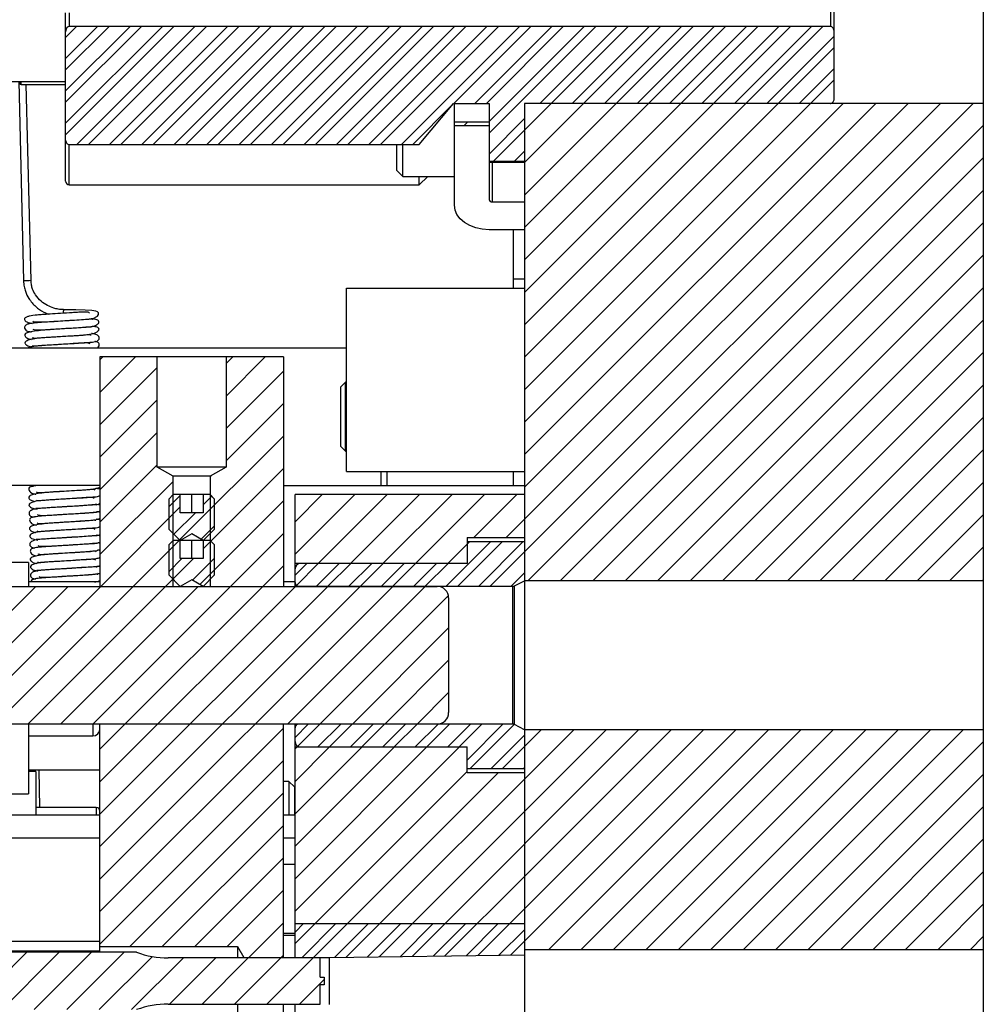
# Model space of a CAD drawing. Header units: inches. Extents: x 1687 to 2505, y -239 to -56.
# Tile 86 of 166: x 1774.84 to 1780.09, y -158.59 to -153.22. Entities that reach past the tile are written whole.
import ezdxf

# ---------------------------------------------------------------- set-up
doc = ezdxf.new("R2010")
doc.units = ezdxf.units.IN
doc.header["$LTSCALE"] = 0.5
doc.header["$MEASUREMENT"] = 0
doc.layers.add('SID-M-F', color=202, linetype='Continuous')
doc.layers.add('SID-M-S', color=105, linetype='Continuous')

msp = doc.modelspace()

# ---------------------------------------------------------------- linework, layer by layer
at = {"layer": 'SID-M-F', "linetype": 'Continuous'}
for p, q in [((1775.08994, -153.31855), (1775.14972, -153.25877)), ((1775.08994, -153.49533), (1775.32649, -153.25877)), ((1775.08994, -153.6721), (1775.50327, -153.25877)), ((1775.08994, -153.84888), (1775.68005, -153.25877)), ((1775.08994, -153.43283), (1775.26399, -153.25877)), ((1775.08994, -153.6096), (1775.44077, -153.25877)), ((1775.08994, -153.78638), (1775.61755, -153.25877)), ((1775.15138, -153.90171), (1775.79432, -153.25877)), ((1775.21388, -153.90171), (1775.85682, -153.25877)), ((1775.32815, -153.90171), (1775.9711, -153.25877)), ((1775.39065, -153.90171), (1776.0336, -153.25877)), ((1775.50493, -153.90171), (1776.14788, -153.25877)), ((1775.56743, -153.90171), (1776.21038, -153.25877)), ((1775.68171, -153.90171), (1776.32465, -153.25877)), ((1775.74421, -153.90171), (1776.38715, -153.25877)), ((1775.85848, -153.90171), (1776.50143, -153.25877)), ((1775.92098, -153.90171), (1776.56393, -153.25877)), ((1776.03526, -153.90171), (1776.67821, -153.25877)), ((1776.09776, -153.90171), (1776.74071, -153.25877)), ((1776.21204, -153.90171), (1776.85498, -153.25877)), ((1776.27454, -153.90171), (1776.91748, -153.25877)), ((1776.38881, -153.90171), (1777.03176, -153.25877)), ((1776.45131, -153.90171), (1777.09426, -153.25877)), ((1776.56559, -153.90171), (1777.20854, -153.25877)), ((1776.62809, -153.90171), (1777.27104, -153.25877)), ((1776.74237, -153.90171), (1777.38531, -153.25877)), ((1776.80487, -153.90171), (1777.44781, -153.25877)), ((1776.91914, -153.90171), (1777.56209, -153.25877)), ((1777.2055, -153.67786), (1777.62459, -153.25877)), ((1777.31977, -153.67786), (1777.73887, -153.25877)), ((1777.38227, -153.67786), (1777.80137, -153.25877)), ((1777.39694, -153.83998), (1777.97814, -153.25877)), ((1777.39694, -153.77748), (1777.91564, -153.25877)), ((1777.42078, -153.99291), (1778.15492, -153.25877)), ((1777.58994, -154.00053), (1778.3317, -153.25877)), ((1777.58994, -154.17731), (1778.50847, -153.25877)), ((1777.58994, -154.35408), (1778.68525, -153.25877)), ((1777.58994, -154.53086), (1778.86203, -153.25877)), ((1777.58994, -154.70764), (1779.0388, -153.25877)), ((1777.58994, -154.88441), (1779.21558, -153.25877)), ((1777.67333, -153.67786), (1778.09242, -153.25877)), ((1777.8501, -153.67786), (1778.2692, -153.25877)), ((1778.02688, -153.67786), (1778.44597, -153.25877)), ((1778.20366, -153.67786), (1778.62275, -153.25877)), ((1778.38043, -153.67786), (1778.79953, -153.25877)), ((1778.55721, -153.67786), (1778.9763, -153.25877)), ((1778.73399, -153.67786), (1779.15308, -153.25877)), ((1778.91076, -153.67786), (1779.27744, -153.31119)), ((1777.58994, -155.06119), (1779.27744, -153.37369)), ((1779.08754, -153.67786), (1779.27744, -153.48797)), ((1777.58994, -155.23797), (1779.27744, -153.55047)), ((1776.98164, -153.90171), (1777.19683, -153.68653)), ((1777.40324, -156.30855), (1780.03392, -153.67786)), ((1777.49106, -156.04395), (1779.85715, -153.67786)), ((1777.58994, -155.41474), (1779.32682, -153.67786)), ((1777.58994, -155.59152), (1779.50359, -153.67786)), ((1777.58994, -155.7683), (1779.68037, -153.67786)), ((1779.26818, -153.674), (1779.27176, -153.67042)), ((1777.26218, -153.79796), (1777.27902, -153.78112)), ((1777.39694, -153.95425), (1777.58994, -153.76125)), ((1777.61026, -156.2783), (1780.08994, -153.79863)), ((1777.53506, -153.99291), (1777.58994, -153.93803)), ((1777.78704, -156.2783), (1780.08994, -153.9754)), ((1777.96382, -156.2783), (1780.08994, -154.15218)), ((1778.14059, -156.2783), (1780.08994, -154.32896)), ((1778.31737, -156.2783), (1780.08994, -154.50573)), ((1778.49415, -156.2783), (1780.08994, -154.68251)), ((1778.67092, -156.2783), (1780.08994, -154.85929)), ((1778.8477, -156.2783), (1780.08994, -155.03606)), ((1775.27694, -155.07609), (1775.29348, -155.05955)), ((1775.27694, -155.25286), (1775.47026, -155.05955)), ((1775.96444, -155.09569), (1776.00059, -155.05955)), ((1775.96444, -155.27247), (1776.17736, -155.05955)), ((1775.27694, -155.42964), (1775.58944, -155.11714)), ((1775.96444, -155.44925), (1776.27694, -155.13675)), ((1779.02448, -156.2783), (1780.08994, -155.21284)), ((1775.27694, -155.60642), (1775.58944, -155.29392)), ((1775.96444, -155.62602), (1776.27694, -155.31352)), ((1779.20125, -156.2783), (1780.08994, -155.38962)), ((1775.27694, -155.78319), (1775.58944, -155.47069)), ((1775.71107, -156.05617), (1776.27694, -155.4903)), ((1779.37803, -156.2783), (1780.08994, -155.56639)), ((1775.27694, -155.95997), (1775.58944, -155.64747)), ((1775.83944, -156.10458), (1776.27694, -155.66708)), ((1775.87744, -155.71302), (1775.88512, -155.70535)), ((1775.27694, -156.13675), (1775.67644, -155.73725)), ((1779.55481, -156.2783), (1780.08994, -155.74317)), ((1775.65194, -155.87602), (1775.71444, -155.81352)), ((1775.83944, -155.8653), (1775.88632, -155.81842)), ((1776.33994, -155.95764), (1776.48802, -155.80955)), ((1776.33994, -156.13441), (1776.6648, -155.80955)), ((1776.46718, -156.18395), (1776.84158, -155.80955)), ((1776.64395, -156.18395), (1777.01835, -155.80955)), ((1776.82073, -156.18395), (1777.19513, -155.80955)), ((1776.99751, -156.18395), (1777.37191, -155.80955)), ((1777.31428, -156.04395), (1777.54868, -155.80955)), ((1775.28092, -156.30955), (1775.71444, -155.87602)), ((1775.82157, -156.29923), (1776.27694, -155.84385)), ((1775.67982, -156.02492), (1775.79677, -155.90797)), ((1779.73158, -156.2783), (1780.08994, -155.91995)), ((1775.82837, -156.05315), (1775.90194, -155.97958)), ((1775.23802, -157.05955), (1776.27694, -156.02063)), ((1775.45769, -156.30955), (1775.70769, -156.05955)), ((1777.16396, -156.30855), (1777.40515, -156.06736)), ((1777.17428, -156.18395), (1777.29087, -156.06736)), ((1777.22646, -156.30855), (1777.46765, -156.06736)), ((1777.34074, -156.30855), (1777.58192, -156.06736)), ((1779.90836, -156.2783), (1780.08994, -156.09672)), ((1775.63447, -156.30955), (1775.78604, -156.15797)), ((1775.65194, -156.22958), (1775.72354, -156.15797)), ((1775.78194, -156.27635), (1775.90194, -156.15635)), ((1775.27694, -157.19741), (1776.27694, -156.19741)), ((1776.33994, -156.24869), (1776.40408, -156.18455)), ((1776.34718, -156.30394), (1776.46658, -156.18455)), ((1776.45685, -156.30855), (1776.58085, -156.18455)), ((1776.51935, -156.30855), (1776.64335, -156.18455)), ((1776.63363, -156.30855), (1776.75763, -156.18455)), ((1776.69613, -156.30855), (1776.82013, -156.18455)), ((1776.81041, -156.30855), (1776.93441, -156.18455)), ((1776.87291, -156.30855), (1776.99691, -156.18455)), ((1776.98718, -156.30855), (1777.11118, -156.18455)), ((1777.04968, -156.30855), (1777.17368, -156.18455)), ((1777.51751, -156.30855), (1777.58994, -156.23613)), ((1774.17736, -157.05955), (1774.92736, -156.30955)), ((1774.35414, -157.05955), (1775.10414, -156.30955)), ((1774.53092, -157.05955), (1775.28092, -156.30955)), ((1774.70769, -157.05955), (1775.45769, -156.30955)), ((1774.88447, -157.05955), (1775.63447, -156.30955)), ((1775.06125, -157.05955), (1775.81125, -156.30955)), ((1775.27694, -157.37418), (1776.34158, -156.30955)), ((1775.27694, -157.55096), (1776.51835, -156.30955)), ((1775.27694, -157.72774), (1776.69513, -156.30955)), ((1775.27694, -157.90451), (1776.87191, -156.30955)), ((1776.29868, -157.05955), (1777.04868, -156.30955)), ((1780.08514, -156.2783), (1780.08994, -156.2735)), ((1776.47546, -157.05955), (1777.17553, -156.35948)), ((1776.65224, -157.05955), (1777.17694, -156.53484)), ((1776.82901, -157.05955), (1777.17694, -156.71162)), ((1777.00579, -157.05955), (1777.17694, -156.8884)), ((1776.33994, -157.13257), (1776.41196, -157.06055)), ((1776.35467, -157.18034), (1776.47446, -157.06055)), ((1776.46474, -157.18455), (1776.58874, -157.06055)), ((1776.52724, -157.18455), (1776.65124, -157.06055)), ((1776.64151, -157.18455), (1776.76551, -157.06055)), ((1776.70401, -157.18455), (1776.82801, -157.06055)), ((1776.81829, -157.18455), (1776.94229, -157.06055)), ((1776.88079, -157.18455), (1777.00479, -157.06055)), ((1776.99507, -157.18455), (1777.11907, -157.06055)), ((1777.05757, -157.18455), (1777.18157, -157.06055)), ((1777.17184, -157.18455), (1777.29584, -157.06055)), ((1777.23434, -157.18455), (1777.35834, -157.06055)), ((1777.27744, -157.25573), (1777.47262, -157.06055)), ((1777.29393, -157.30174), (1777.53377, -157.06189)), ((1775.27694, -158.08129), (1776.27694, -157.08129)), ((1776.61908, -158.33014), (1777.85842, -157.0908)), ((1776.79813, -158.32787), (1778.0352, -157.0908)), ((1776.97719, -158.32559), (1778.21198, -157.0908)), ((1777.33529, -158.32104), (1778.56553, -157.0908)), ((1777.40821, -157.30174), (1777.58994, -157.12001)), ((1777.47071, -157.30174), (1777.68165, -157.0908)), ((1777.51435, -158.31876), (1778.74231, -157.0908)), ((1777.58994, -157.88962), (1778.38875, -157.0908)), ((1777.72233, -158.28755), (1778.91908, -157.0908)), ((1777.89911, -158.28755), (1779.09586, -157.0908)), ((1778.07589, -158.28755), (1779.27264, -157.0908)), ((1778.25266, -158.28755), (1779.44941, -157.0908)), ((1778.42944, -158.28755), (1779.62619, -157.0908)), ((1778.60622, -158.28755), (1779.80297, -157.0908)), ((1778.78299, -158.28755), (1779.97974, -157.0908)), ((1778.95977, -158.28755), (1780.08994, -157.15738)), ((1776.33994, -157.19507), (1776.34986, -157.18515)), ((1776.33994, -157.37185), (1776.52664, -157.18515)), ((1776.33994, -157.54863), (1776.70341, -157.18515)), ((1776.33994, -157.7254), (1776.88019, -157.18515)), ((1776.33994, -157.90218), (1777.05697, -157.18515)), ((1776.33994, -158.07896), (1777.23374, -157.18515)), ((1775.27694, -158.25807), (1776.27694, -157.25807)), ((1776.33994, -158.25573), (1777.27744, -157.31823)), ((1776.44114, -158.3313), (1777.4473, -157.32515)), ((1777.58499, -157.30174), (1777.58994, -157.29679)), ((1779.13655, -158.28755), (1780.08994, -157.33416)), ((1775.43974, -158.27205), (1776.27694, -157.43484)), ((1779.31332, -158.28755), (1780.08994, -157.51094)), ((1775.61651, -158.27205), (1776.27694, -157.61162)), ((1779.4901, -158.28755), (1780.08994, -157.68771)), ((1775.79329, -158.27205), (1776.27694, -157.7884)), ((1779.66688, -158.28755), (1780.08994, -157.86449)), ((1777.15624, -158.32331), (1777.58994, -157.88962)), ((1775.97007, -158.27205), (1776.27694, -157.96517)), ((1779.84365, -158.28755), (1780.08994, -158.04127)), ((1776.08754, -158.33135), (1776.27694, -158.14195)), ((1776.33994, -158.19323), (1776.38612, -158.14705)), ((1776.37864, -158.3313), (1776.5629, -158.14705)), ((1776.55578, -158.33095), (1776.73967, -158.14705)), ((1776.73483, -158.32867), (1776.91645, -158.14705)), ((1776.91388, -158.32639), (1777.09323, -158.14705)), ((1777.09293, -158.32412), (1777.27, -158.14705)), ((1777.27199, -158.32184), (1777.44678, -158.14705)), ((1777.45104, -158.31956), (1777.58994, -158.18067)), ((1780.02043, -158.28755), (1780.08994, -158.21804)), ((1772.52694, -160.65451), (1774.87816, -158.3033)), ((1773.27993, -160.0783), (1775.05493, -158.3033)), ((1774.91921, -158.6158), (1775.23171, -158.3033)), ((1775.09599, -158.6158), (1775.40849, -158.3033)), ((1775.27276, -158.6158), (1775.56246, -158.3261)), ((1775.44954, -158.6158), (1775.73179, -158.33355)), ((1775.65657, -158.58555), (1775.90857, -158.33355)), ((1775.83334, -158.58555), (1776.08534, -158.33355)), ((1776.01012, -158.58555), (1776.26212, -158.33355)), ((1776.1869, -158.58555), (1776.4389, -158.33355)), ((1776.26432, -158.33135), (1776.27694, -158.31873)), ((1776.36367, -158.58555), (1776.49844, -158.45078))]:
    msp.add_line(p, q, dxfattribs=at)
at = {"layer": 'SID-M-S'}
for p, q in [((1780.08994, -150.30955), (1780.08994, -174.30955)), ((1779.27744, -153.65318), (1779.27744, -151.46592)), ((1779.25744, -151.86033), (1779.25744, -153.25877)), ((1775.08994, -154.10205), (1775.08994, -153.18524)), ((1775.10994, -153.18524), (1775.10994, -153.25877)), ((1779.25744, -153.25877), (1775.10994, -153.25877)), ((1774.47144, -153.55955), (1775.08994, -153.55955)), ((1774.83441, -153.55955), (1774.86046, -154.64475)), ((1774.83994, -153.5673), (1774.83994, -153.55955)), ((1774.84781, -153.57517), (1774.84781, -153.55955)), ((1774.84781, -153.57517), (1775.08994, -153.57517)), ((1774.90145, -154.64377), (1774.8758, -153.57517)), ((1777.01644, -153.90171), (1777.20394, -153.67786)), ((1777.20394, -153.67786), (1777.39694, -153.67786)), ((1777.20794, -154.23292), (1777.20794, -153.67786)), ((1777.39694, -153.67786), (1777.39694, -154.20216)), ((1777.58994, -153.67786), (1777.58994, -171.19124)), ((1780.08994, -153.67786), (1777.58994, -153.67786)), ((1777.39694, -153.78112), (1777.20794, -153.78112)), ((1777.20794, -153.79796), (1777.39694, -153.79796)), ((1775.10994, -153.90171), (1777.01644, -153.90171)), ((1775.10994, -154.12205), (1775.10994, -153.90171)), ((1776.89544, -154.04431), (1776.89544, -153.90171)), ((1776.92669, -154.07556), (1776.92669, -153.90171)), ((1777.39694, -153.99291), (1777.58994, -153.99291)), ((1777.39694, -153.99743), (1777.58994, -153.99743)), ((1777.41444, -153.99743), (1777.41444, -154.21453)), ((1776.89544, -154.04431), (1776.92669, -154.07556)), ((1775.10994, -154.12205), (1777.01644, -154.12205)), ((1776.92669, -154.07556), (1777.20794, -154.07556)), ((1777.01644, -154.12205), (1777.06293, -154.07556)), ((1777.01644, -154.12205), (1777.01644, -154.07556)), ((1777.21157, -154.25899), (1777.20794, -154.23292)), ((1777.41444, -154.21453), (1777.58994, -154.21453)), ((1777.22232, -154.28406), (1777.21157, -154.25899)), ((1777.23979, -154.30717), (1777.22232, -154.28406)), ((1777.26329, -154.32742), (1777.23979, -154.30717)), ((1777.29193, -154.34404), (1777.26329, -154.32742)), ((1777.32461, -154.35639), (1777.29193, -154.34404)), ((1777.36006, -154.36399), (1777.32461, -154.35639)), ((1777.39694, -154.36656), (1777.36006, -154.36399)), ((1777.58994, -154.36656), (1777.39694, -154.36656)), ((1777.52994, -154.68455), (1777.52994, -154.36656)), ((1777.52994, -154.63455), (1777.58994, -154.63455)), ((1776.61994, -155.68455), (1776.61994, -154.68455)), ((1776.61994, -154.68455), (1777.58994, -154.68455)), ((1775.07881, -154.80183), (1775.0788, -154.80182)), ((1775.07897, -154.80203), (1775.07881, -154.80183)), ((1775.145, -154.80321), (1775.07897, -154.80204)), ((1775.1966, -154.80485), (1775.145, -154.80321)), ((1775.23231, -154.80723), (1775.1966, -154.80485)), ((1775.25387, -154.81037), (1775.23231, -154.80723)), ((1775.26453, -154.81421), (1775.25387, -154.81037)), ((1775.26867, -154.81975), (1775.26453, -154.81421)), ((1775.26873, -154.82801), (1775.26867, -154.81975)), ((1774.91052, -154.86543), (1774.91664, -154.86799)), ((1774.91664, -154.86799), (1774.94913, -154.86865)), ((1774.94913, -154.86865), (1774.98981, -154.86751)), ((1774.98981, -154.86751), (1775.02755, -154.86551)), ((1775.02755, -154.86551), (1775.06366, -154.8633)), ((1775.06366, -154.8633), (1775.10894, -154.86055)), ((1775.10894, -154.86055), (1775.15988, -154.85735)), ((1775.15988, -154.85735), (1775.20636, -154.85423)), ((1775.20636, -154.85423), (1775.24046, -154.85014)), ((1775.24046, -154.85014), (1775.26402, -154.83778)), ((1775.26402, -154.83778), (1775.26873, -154.82801)), ((1774.66494, -155.00955), (1776.61994, -155.00955)), ((1775.27694, -155.05955), (1775.27694, -156.30955)), ((1776.27694, -155.05955), (1775.27694, -155.05955)), ((1775.58944, -155.65955), (1775.58944, -155.05955)), ((1775.96444, -155.05955), (1775.96444, -155.65955)), ((1776.27694, -155.05955), (1776.27694, -156.30955)), ((1776.61494, -155.19705), (1776.58994, -155.22205)), ((1776.61994, -155.19705), (1776.61494, -155.19705)), ((1776.61494, -155.57205), (1776.61494, -155.19705)), ((1776.58994, -155.54705), (1776.58994, -155.22205)), ((1776.58994, -155.54705), (1776.61494, -155.57205)), ((1776.61494, -155.57205), (1776.61994, -155.57205)), ((1775.67644, -155.70978), (1775.58944, -155.65955)), ((1775.96444, -155.65955), (1775.58944, -155.65955)), ((1775.96444, -155.65955), (1775.87744, -155.70978)), ((1775.67644, -156.30955), (1775.67644, -155.70978)), ((1775.87744, -155.70978), (1775.67644, -155.70978)), ((1775.87744, -155.70978), (1775.87744, -156.30955)), ((1776.61994, -155.68455), (1777.58994, -155.68455)), ((1776.80994, -155.75955), (1776.80994, -155.68455)), ((1776.83994, -155.68455), (1776.83994, -155.75955)), ((1777.52994, -155.75955), (1777.52994, -155.68455)), ((1775.27694, -155.75955), (1774.66494, -155.75955)), ((1775.27694, -155.78064), (1775.25136, -155.77643)), ((1776.27694, -155.75955), (1777.52994, -155.75955)), ((1777.52994, -155.75955), (1777.58994, -155.75955)), ((1775.67644, -155.80955), (1775.65194, -155.83405)), ((1775.65194, -155.83405), (1775.65194, -155.99705)), ((1775.87744, -155.80955), (1775.67644, -155.80955)), ((1775.71444, -155.90797), (1775.71444, -155.80955)), ((1775.77694, -155.90797), (1775.77694, -155.80955)), ((1775.83944, -155.80955), (1775.83944, -155.90797)), ((1775.90194, -155.83405), (1775.87744, -155.80955)), ((1775.90194, -155.99705), (1775.90194, -155.83405)), ((1776.33994, -156.30955), (1776.33994, -155.80955)), ((1777.58994, -155.80955), (1776.33994, -155.80955)), ((1775.27694, -155.86726), (1775.25333, -155.86254)), ((1775.83944, -155.90797), (1775.71444, -155.90797)), ((1775.27694, -155.98745), (1775.27177, -155.98672)), ((1775.71444, -156.05955), (1775.65194, -155.99705)), ((1775.90194, -155.99705), (1775.83944, -156.05955)), ((1775.77694, -156.02346), (1775.71444, -156.05955)), ((1775.83944, -156.05955), (1775.77694, -156.02346)), ((1777.27744, -156.04395), (1777.27744, -156.18455)), ((1777.27744, -156.04395), (1777.58994, -156.04395)), ((1775.67644, -156.05955), (1775.65194, -156.08405)), ((1775.65194, -156.08405), (1775.65194, -156.24705)), ((1775.87744, -156.05955), (1775.67644, -156.05955)), ((1775.71444, -156.15797), (1775.71444, -156.05955)), ((1775.77694, -156.15797), (1775.77694, -156.05955)), ((1775.83944, -156.05955), (1775.83944, -156.15797)), ((1775.90194, -156.08405), (1775.87744, -156.05955)), ((1775.90194, -156.24705), (1775.90194, -156.08405)), ((1777.58994, -156.06736), (1777.27744, -156.06736)), ((1775.27694, -156.15484), (1775.27233, -156.15446)), ((1775.83944, -156.15797), (1775.71444, -156.15797)), ((1774.88836, -156.17963), (1774.77694, -156.17963)), ((1774.88836, -156.17963), (1774.88836, -156.30955)), ((1775.27694, -156.20221), (1775.26407, -156.20041)), ((1776.33994, -156.18395), (1777.27744, -156.18395)), ((1777.27744, -156.18455), (1776.36994, -156.18455)), ((1775.71444, -156.30955), (1775.65194, -156.24705)), ((1775.90194, -156.24705), (1775.83944, -156.30955)), ((1772.23944, -156.30955), (1777.11444, -156.30955)), ((1775.27694, -156.28455), (1774.88836, -156.28455)), ((1775.77694, -156.27346), (1775.71444, -156.30955)), ((1775.83944, -156.30955), (1775.77694, -156.27346)), ((1776.33994, -156.28455), (1776.27694, -156.28455)), ((1776.35994, -156.30855), (1777.52671, -156.30855)), ((1776.35994, -156.30955), (1776.35994, -156.30855)), ((1777.52671, -157.06055), (1777.52671, -156.30855)), ((1777.53585, -156.30634), (1777.58994, -156.27855)), ((1777.53585, -157.06276), (1777.53585, -156.30634)), ((1777.58994, -156.2783), (1780.08994, -156.2783)), ((1777.17694, -156.37205), (1777.17694, -156.99705)), ((1777.11444, -157.05955), (1772.23944, -157.05955)), ((1774.88836, -157.05955), (1774.88836, -157.43947)), ((1775.23757, -157.05955), (1775.23757, -157.12451)), ((1775.27694, -158.3033), (1775.27694, -157.05955)), ((1776.27694, -158.33355), (1776.27694, -157.05955)), ((1776.33994, -158.33355), (1776.33994, -157.05955)), ((1776.35994, -157.06055), (1776.35994, -157.05955)), ((1777.52671, -157.06055), (1776.35994, -157.06055)), ((1777.58994, -157.09055), (1777.53585, -157.06276)), ((1774.88836, -157.12451), (1775.23757, -157.12451)), ((1780.08994, -157.0908), (1777.58994, -157.0908)), ((1777.27744, -157.18515), (1776.33994, -157.18515)), ((1776.36994, -157.18455), (1777.27744, -157.18455)), ((1777.27744, -157.32515), (1777.27744, -157.18455)), ((1774.88836, -157.30955), (1775.27694, -157.30955)), ((1774.92773, -157.31742), (1774.88836, -157.31742)), ((1774.90395, -157.30955), (1774.90414, -157.31742)), ((1774.92773, -157.31742), (1774.92773, -157.55509)), ((1774.94987, -157.51427), (1774.94496, -157.30955)), ((1777.27744, -157.30174), (1777.58994, -157.30174)), ((1777.58994, -157.32515), (1777.27744, -157.32515)), ((1776.30694, -157.37205), (1776.27694, -157.37205)), ((1776.33694, -157.40205), (1776.30694, -157.37205)), ((1776.30694, -157.37205), (1776.30694, -157.55509)), ((1774.77694, -157.43947), (1774.88836, -157.43947)), ((1776.33694, -157.40205), (1776.33694, -157.55509)), ((1774.77694, -157.55509), (1775.27694, -157.55509)), ((1775.25726, -157.51427), (1774.92773, -157.51427)), ((1775.25726, -157.51427), (1775.25726, -157.55509)), ((1776.27694, -157.55509), (1776.33994, -157.55509)), ((1774.77694, -157.68009), (1775.27694, -157.68009)), ((1776.27694, -157.68009), (1776.33994, -157.68009)), ((1776.33994, -157.82455), (1776.27694, -157.82455)), ((1776.33994, -158.14705), (1777.58994, -158.14705)), ((1776.27694, -158.19955), (1776.33994, -158.19955)), ((1774.77694, -158.24286), (1775.27694, -158.24286)), ((1776.27694, -158.20955), (1776.33994, -158.20955)), ((1775.47694, -158.3033), (1773.52694, -158.3033)), ((1774.77694, -158.29482), (1775.27694, -158.29482)), ((1775.27694, -158.27205), (1776.02694, -158.27205)), ((1776.02694, -158.27205), (1776.06118, -158.33135)), ((1776.02694, -158.27205), (1776.02694, -158.33355)), ((1777.58994, -158.28755), (1780.08994, -158.28755)), ((1776.47694, -158.33355), (1775.64822, -158.33355)), ((1776.06118, -158.33135), (1776.27694, -158.33135)), ((1776.06118, -158.33135), (1776.06118, -158.33355)), ((1776.33994, -158.3313), (1776.52794, -158.3313)), ((1776.47694, -158.43805), (1776.47694, -158.33355)), ((1776.52794, -158.3313), (1777.58994, -158.3178)), ((1776.52794, -158.5878), (1776.52794, -158.3313)), ((1776.47694, -158.43805), (1776.49844, -158.43805)), ((1776.49844, -158.43805), (1776.49844, -158.48105)), ((1776.49844, -158.48105), (1776.47694, -158.48105)), ((1776.47694, -158.58555), (1776.47694, -158.48105)), ((1775.64822, -158.58555), (1776.47694, -158.58555)), ((1776.02694, -158.58555), (1776.02694, -158.64705)), ((1776.06118, -158.58555), (1776.06118, -158.58775)), ((1776.27694, -160.85855), (1776.27694, -158.58555)), ((1776.33994, -160.85855), (1776.33994, -158.58555))]:
    msp.add_line(p, q, dxfattribs=at)
for centre, radius, start, end in [((1774.84781, -153.5673), 0.00787, 180, 270), ((1775.10994, -154.10205), 0.02, 180, 270), ((1777.41225, -154.19906), 0.01562, 191.42175, 278.04947), ((1774.99784, -159.51277), 4.86995, 91.13414, 91.6165), ((1775.15878, -154.81787), 0.08158, 168.65418, 182.73143), ((1776.36994, -156.21455), 0.03, 90, 180), ((1776.35994, -156.28855), 0.02, 180, 270), ((1777.11444, -156.37205), 0.0625, 0, 90), ((1777.52671, -156.28855), 0.02, 270, 297.19296), ((1777.11444, -156.99705), 0.0625, 270, 0), ((1776.35994, -157.08055), 0.02, 90, 180), ((1777.52671, -157.08055), 0.02, 62.80704, 90), ((1775.23757, -157.08514), 0.03937, 270, 0), ((1776.36994, -157.15455), 0.03, 180, 270), ((1775.25726, -157.53396), 0.01969, 0, 90), ((1775.64822, -157.83355), 0.5, 249.96776, 270), ((1775.64822, -159.08555), 0.5, 90, 110.03224)]:
    msp.add_arc(centre, radius, start, end, dxfattribs=at)
for points, knots in [([(1775.10994, -153.25877), (1775.10915, -153.25881), (1775.10815, -153.25885), (1775.10526, -153.25945), (1775.10146, -153.26123), (1775.09631, -153.2662), (1775.09162, -153.27481), (1775.09001, -153.28314), (1775.08994, -153.28823), (1775.08994, -153.2888)], [0, 0, 0, 0, 0.0595274, 0.0762032, 0.2234533, 0.3693717, 0.6134834, 0.9564136, 1, 1, 1, 1]), ([(1779.27744, -153.2888), (1779.2774, -153.28745), (1779.27722, -153.28133), (1779.27492, -153.27261), (1779.2697, -153.26459), (1779.26459, -153.26038), (1779.26031, -153.25887), (1779.25794, -153.25879), (1779.25744, -153.25877)], [0, 0, 0, 0, 0.1024756, 0.4656067, 0.6659379, 0.8205333, 0.9615131, 1, 1, 1, 1]), ([(1779.25744, -153.67786), (1779.25854, -153.6778), (1779.26147, -153.67762), (1779.26609, -153.67576), (1779.27084, -153.67197), (1779.27476, -153.66629), (1779.27707, -153.65973), (1779.27733, -153.65513), (1779.27744, -153.65318)], [0, 0, 0, 0, 0.0939443, 0.2502529, 0.4161977, 0.6068876, 0.8337335, 1, 1, 1, 1]), ([(1775.08994, -153.87838), (1775.08994, -153.87887), (1775.09001, -153.88241), (1775.09149, -153.88889), (1775.09607, -153.89592), (1775.10212, -153.90029), (1775.10688, -153.90164), (1775.1095, -153.9017), (1775.10994, -153.90171)], [0, 0, 0, 0, 0.0439787, 0.3125991, 0.5750113, 0.7679081, 0.9615271, 1, 1, 1, 1]), ([(1774.86046, -154.64475), (1774.86122, -154.65523), (1774.86269, -154.67536), (1774.87236, -154.70878), (1774.89163, -154.74768), (1774.92498, -154.78498), (1774.96155, -154.81231), (1774.98915, -154.82297), (1774.99876, -154.82669)], [0, 0, 0, 0, 0.1087091, 0.2089351, 0.3853674, 0.6417098, 0.8752765, 1, 1, 1, 1]), ([(1775.07879, -154.80182), (1775.06887, -154.80123), (1775.04989, -154.80009), (1775.01994, -154.79256), (1774.98727, -154.77884), (1774.95402, -154.75578), (1774.92759, -154.72661), (1774.91143, -154.69566), (1774.90336, -154.66874), (1774.90209, -154.65224), (1774.90145, -154.64377)], [0, 0, 0, 0, 0.0927452, 0.177335, 0.3191348, 0.5056934, 0.7070996, 0.8447001, 0.9202791, 1, 1, 1, 1]), ([(1775.21916, -154.82046), (1775.21719, -154.81875), (1775.21315, -154.81525), (1775.19904, -154.81456), (1775.1799, -154.81511), (1775.15511, -154.81675), (1775.11649, -154.81942), (1775.06402, -154.82262), (1775.00799, -154.82603), (1774.96568, -154.82885), (1774.92718, -154.83155), (1774.89618, -154.8352), (1774.87433, -154.84293), (1774.86393, -154.85139), (1774.86718, -154.86279), (1774.88302, -154.87307), (1774.9027, -154.87579), (1774.90728, -154.87643)], [0, 0, 0, 0, 0.0446009, 0.0917395, 0.1403721, 0.1904004, 0.2416313, 0.3449232, 0.4353483, 0.5088378, 0.5662511, 0.6731267, 0.7273619, 0.7921721, 0.8738551, 0.9706616, 1, 1, 1, 1]), ([(1775.23716, -154.85343), (1775.23723, -154.85328), (1775.23787, -154.85204), (1775.23261, -154.85318), (1775.21974, -154.85422), (1775.1937, -154.85645), (1775.15375, -154.8592), (1775.10098, -154.86256), (1775.04971, -154.86567), (1775.00111, -154.86867), (1774.95543, -154.87179), (1774.9186, -154.87446), (1774.89036, -154.87808), (1774.87464, -154.88341), (1774.86677, -154.8925), (1774.86553, -154.90411), (1774.87174, -154.91374), (1774.88437, -154.92107), (1774.89612, -154.92189), (1774.90318, -154.92238)], [0, 0, 0, 0, 0.0059706, 0.05069, 0.0997396, 0.1509352, 0.2464252, 0.3326513, 0.4094618, 0.485446, 0.565523, 0.6496945, 0.7296674, 0.8007704, 0.8337197, 0.8676868, 0.9043821, 0.9425149, 1, 1, 1, 1]), ([(1774.91085, -154.90828), (1774.91434, -154.90956), (1774.92149, -154.91218), (1774.94593, -154.9127), (1774.97788, -154.91095), (1775.0159, -154.90838), (1775.05994, -154.90571), (1775.11103, -154.9026), (1775.16047, -154.89957), (1775.2022, -154.89694), (1775.23411, -154.89397), (1775.25973, -154.8861), (1775.27371, -154.87238), (1775.27002, -154.86113), (1775.25537, -154.85462), (1775.23606, -154.8522), (1775.22981, -154.85141)], [0, 0, 0, 0, 0.0715427, 0.1466943, 0.2096808, 0.2682166, 0.3374064, 0.4175189, 0.5034046, 0.5816459, 0.6525594, 0.7168748, 0.7846104, 0.8649774, 0.9562782, 1, 1, 1, 1]), ([(1775.22827, -154.89816), (1775.227, -154.89739), (1775.22425, -154.89571), (1775.21042, -154.89732), (1775.18866, -154.89906), (1775.15296, -154.9015), (1775.10731, -154.90435), (1775.05843, -154.90733), (1775.01623, -154.90989), (1774.97351, -154.91311), (1774.9277, -154.91789), (1774.89024, -154.92384), (1774.8701, -154.93028), (1774.86608, -154.9393), (1774.87093, -154.94876), (1774.88158, -154.95971), (1774.8941, -154.96243), (1774.90263, -154.96428)], [0, 0, 0, 0, 0.0410487, 0.0893364, 0.1428886, 0.1994011, 0.297265, 0.3736419, 0.4329041, 0.5033024, 0.5906206, 0.6936308, 0.7886855, 0.868756, 0.90321, 0.934083, 1, 1, 1, 1]), ([(1774.90986, -154.95313), (1774.91006, -154.95353), (1774.91107, -154.95551), (1774.91856, -154.95665), (1774.93431, -154.95628), (1774.96104, -154.9542), (1774.99717, -154.95177), (1775.04604, -154.94873), (1775.10339, -154.94522), (1775.16038, -154.942), (1775.21034, -154.93851), (1775.25076, -154.93027), (1775.27294, -154.91622), (1775.27302, -154.90397), (1775.26009, -154.89637), (1775.24362, -154.8934), (1775.23668, -154.89216)], [0, 0, 0, 0, 0.0138211, 0.0675736, 0.121576, 0.1760542, 0.241437, 0.3209892, 0.413942, 0.507815, 0.5995922, 0.6909653, 0.7807534, 0.8655613, 0.9433615, 1, 1, 1, 1]), ([(1775.22718, -154.94284), (1775.22672, -154.9419), (1775.22464, -154.93772), (1775.20659, -154.94011), (1775.16531, -154.94276), (1775.10812, -154.94654), (1775.0511, -154.94993), (1775.00426, -154.95287), (1774.9659, -154.95535), (1774.92912, -154.95892), (1774.8955, -154.96504), (1774.87304, -154.97251), (1774.86556, -154.98324), (1774.87496, -154.99641), (1774.89362, -155.00201), (1774.90259, -155.00471)], [0, 0, 0, 0, 0.0220532, 0.0987267, 0.1899479, 0.293066, 0.3852213, 0.4603251, 0.5223664, 0.5920532, 0.6733151, 0.7609974, 0.8456486, 0.9257099, 1, 1, 1, 1]), ([(1775.22351, -154.98883), (1775.22017, -154.98664), (1775.2144, -154.98287), (1775.19563, -154.98311), (1775.17398, -154.98421), (1775.14711, -154.98609), (1775.10664, -154.98881), (1775.05462, -154.9919), (1775.00128, -154.99522), (1774.96248, -154.99784), (1774.93456, -154.99987), (1774.91147, -155.00252), (1774.89431, -155.00574), (1774.88786, -155.00863), (1774.88583, -155.00955)], [0, 0, 0, 0, 0.09241654, 0.15940747, 0.22871476, 0.30015958, 0.37343605, 0.51798193, 0.64005664, 0.73723325, 0.81364375, 0.88840269, 0.96466987, 1, 1, 1, 1]), ([(1774.90792, -154.99809), (1774.9103, -154.99888), (1774.9155, -155.00061), (1774.94819, -154.99707), (1774.989, -154.99451), (1775.03397, -154.99164), (1775.07998, -154.98885), (1775.12695, -154.98604), (1775.17377, -154.98317), (1775.21503, -154.98022), (1775.24429, -154.97785), (1775.26366, -154.97366), (1775.27262, -154.9636), (1775.27376, -154.95381), (1775.26839, -154.94364), (1775.25722, -154.93657), (1775.24483, -154.93309), (1775.234, -154.93238), (1775.23168, -154.93222)], [0, 0, 0, 0, 0.0704602, 0.1533347, 0.2326865, 0.3061584, 0.3750189, 0.4483709, 0.5280361, 0.6142527, 0.7019276, 0.7823531, 0.8206439, 0.8570348, 0.8903247, 0.9214437, 0.9831431, 1, 1, 1, 1]), ([(1775.26433, -155.00955), (1775.26468, -155.00936), (1775.26905, -155.00696), (1775.27332, -154.99919), (1775.27338, -154.98794), (1775.26791, -154.98017), (1775.26111, -154.97678), (1775.25105, -154.9759), (1775.24901, -154.97572)], [0, 0, 0, 0, 0.0155497, 0.1978911, 0.3647993, 0.5327623, 0.9051702, 1, 1, 1, 1]), ([(1775.24847, -155.78458), (1775.24796, -155.78352), (1775.24606, -155.77959), (1775.22569, -155.78275), (1775.18309, -155.78542), (1775.12608, -155.78911), (1775.07087, -155.79242), (1775.02557, -155.79523), (1774.9862, -155.79786), (1774.94663, -155.80213), (1774.91194, -155.80875), (1774.89072, -155.81686), (1774.88627, -155.82809), (1774.89736, -155.84063), (1774.91362, -155.84479), (1774.92039, -155.84653)], [0, 0, 0, 0, 0.0286899, 0.1058509, 0.1993879, 0.3027665, 0.3915984, 0.4632288, 0.5266201, 0.6023821, 0.6923231, 0.7844301, 0.8694393, 0.94568, 1, 1, 1, 1]), ([(1774.9454, -155.75955), (1774.93902, -155.76011), (1774.9177, -155.76198), (1774.89905, -155.76606), (1774.8903, -155.7713), (1774.88915, -155.78149), (1774.89359, -155.79326), (1774.90495, -155.80144), (1774.91651, -155.80589), (1774.92476, -155.80638), (1774.92717, -155.80653)], [0, 0, 0, 0, 0.1105328, 0.36903, 0.5819777, 0.6733113, 0.7620154, 0.8578502, 0.9585744, 1, 1, 1, 1]), ([(1774.89799, -155.75955), (1774.89886, -155.76018), (1774.90318, -155.76334), (1774.90962, -155.76357), (1774.91477, -155.76375)], [0, 0, 0, 0, 0.2003489, 1, 1, 1, 1]), ([(1774.93089, -155.79454), (1774.93139, -155.79526), (1774.93308, -155.79768), (1774.94367, -155.79895), (1774.96417, -155.79803), (1774.99534, -155.79565), (1775.03432, -155.79316), (1775.08374, -155.79012), (1775.13749, -155.78685), (1775.18878, -155.78398), (1775.23186, -155.78055), (1775.26375, -155.77544), (1775.27363, -155.76925), (1775.27694, -155.76718)], [0, 0, 0, 0, 0.0362901, 0.1217075, 0.2022545, 0.2813146, 0.3742078, 0.4822767, 0.6027186, 0.7199859, 0.833251, 0.9441812, 1, 1, 1, 1]), ([(1775.24485, -155.83028), (1775.24142, -155.82824), (1775.23574, -155.82487), (1775.21757, -155.82536), (1775.19741, -155.82645), (1775.17209, -155.82823), (1775.13286, -155.83088), (1775.08093, -155.83399), (1775.02609, -155.83738), (1774.97394, -155.84085), (1774.93403, -155.84396), (1774.90403, -155.85189), (1774.88958, -155.86006), (1774.88886, -155.87175), (1774.90451, -155.88362), (1774.92657, -155.88715), (1774.93472, -155.88845)], [0, 0, 0, 0, 0.0665714, 0.1103549, 0.1563697, 0.2045418, 0.2547128, 0.3565954, 0.4444017, 0.5154384, 0.6349724, 0.6991482, 0.7707444, 0.8535229, 0.945821, 1, 1, 1, 1]), ([(1774.93006, -155.8398), (1774.93241, -155.8408), (1774.93747, -155.84294), (1774.96802, -155.83958), (1775.00743, -155.83709), (1775.05298, -155.83416), (1775.10116, -155.83125), (1775.15033, -155.82832), (1775.19861, -155.82551), (1775.24023, -155.82192), (1775.2659, -155.82081), (1775.27471, -155.81635), (1775.27694, -155.81522)], [0, 0, 0, 0, 0.0901351, 0.194366, 0.2989024, 0.4008218, 0.5006708, 0.6052034, 0.7167032, 0.8358758, 0.9583262, 1, 1, 1, 1]), ([(1775.27694, -155.81999), (1775.27604, -155.81947), (1775.27441, -155.81852), (1775.27142, -155.81834), (1775.27008, -155.81826)], [0, 0, 0, 0, 0.5515788, 1, 1, 1, 1]), ([(1775.25716, -155.86709), (1775.25739, -155.86635), (1775.25813, -155.86394), (1775.24936, -155.86527), (1775.22958, -155.86629), (1775.19282, -155.86909), (1775.13979, -155.87257), (1775.08532, -155.87594), (1775.03411, -155.87906), (1774.98794, -155.88211), (1774.9406, -155.88558), (1774.90932, -155.88913), (1774.89386, -155.90055), (1774.88955, -155.91134), (1774.89239, -155.9215), (1774.90173, -155.93014), (1774.91188, -155.9314), (1774.9179, -155.93216)], [0, 0, 0, 0, 0.0216649, 0.070422, 0.1226107, 0.2231282, 0.3171729, 0.4039491, 0.4868556, 0.5688948, 0.6501244, 0.7975945, 0.8311638, 0.8656031, 0.9031258, 0.9425384, 1, 1, 1, 1]), ([(1774.92789, -155.88267), (1774.9283, -155.88332), (1774.9291, -155.88459), (1774.94323, -155.88334), (1774.96593, -155.88176), (1774.99994, -155.87959), (1775.04103, -155.87711), (1775.07944, -155.87475), (1775.11896, -155.87237), (1775.16328, -155.86965), (1775.2081, -155.86687), (1775.24399, -155.86371), (1775.26759, -155.86311), (1775.27632, -155.85806), (1775.27694, -155.8577)], [0, 0, 0, 0, 0.07017001, 0.13696718, 0.20435835, 0.3210177, 0.41336359, 0.48497744, 0.56549868, 0.66063844, 0.77048538, 0.88603946, 0.99178881, 1, 1, 1, 1]), ([(1775.25326, -155.9527), (1775.25303, -155.95194), (1775.25185, -155.94799), (1775.23544, -155.95084), (1775.19645, -155.95323), (1775.14079, -155.95697), (1775.08466, -155.96031), (1775.03785, -155.96321), (1774.99777, -155.96579), (1774.95774, -155.96971), (1774.92091, -155.9762), (1774.89718, -155.98378), (1774.88957, -155.99497), (1774.90014, -156.00735), (1774.91593, -156.01506), (1774.92649, -156.01615), (1774.92707, -156.01621)], [0, 0, 0, 0, 0.0175043, 0.0909003, 0.1808339, 0.2834461, 0.3739227, 0.4473733, 0.5097227, 0.583321, 0.6714249, 0.7645501, 0.8501194, 0.9265472, 0.995939, 1, 1, 1, 1]), ([(1775.2558, -155.90833), (1775.25569, -155.90779), (1775.25533, -155.90594), (1775.24742, -155.9072), (1775.23133, -155.90856), (1775.20132, -155.91086), (1775.15922, -155.91358), (1775.10976, -155.91663), (1775.06607, -155.91927), (1775.02344, -155.92196), (1774.97757, -155.92524), (1774.93505, -155.92881), (1774.90659, -155.93305), (1774.8958, -155.93841), (1774.89312, -155.94645), (1774.89487, -155.95778), (1774.90409, -155.96742), (1774.91694, -155.97369), (1774.92749, -155.97442), (1774.93234, -155.97476)], [0, 0, 0, 0, 0.018388, 0.0621858, 0.1103416, 0.161987, 0.2560227, 0.3347961, 0.3981224, 0.4612272, 0.5413619, 0.6390059, 0.7395133, 0.8230944, 0.8590053, 0.8927439, 0.9289759, 0.9673336, 1, 1, 1, 1]), ([(1774.93563, -155.96261), (1774.93549, -155.96318), (1774.93473, -155.96617), (1774.94595, -155.96698), (1774.96405, -155.96687), (1774.994, -155.96451), (1775.03121, -155.9621), (1775.07887, -155.95915), (1775.13227, -155.95587), (1775.18425, -155.95297), (1775.22856, -155.94973), (1775.26145, -155.94569), (1775.27302, -155.93977), (1775.27694, -155.93776)], [0, 0, 0, 0, 0.0209795, 0.1104455, 0.1945609, 0.2741081, 0.3655558, 0.4724803, 0.5938704, 0.7142717, 0.829804, 0.9422524, 1, 1, 1, 1]), ([(1774.93675, -155.91827), (1774.93781, -155.91921), (1774.94136, -155.92237), (1774.96294, -155.92292), (1774.99478, -155.92236), (1775.03268, -155.91981), (1775.07401, -155.91726), (1775.12256, -155.91435), (1775.17259, -155.91118), (1775.2164, -155.90866), (1775.24895, -155.90566), (1775.26963, -155.90358), (1775.27615, -155.89941), (1775.27694, -155.8989)], [0, 0, 0, 0, 0.052173, 0.1751768, 0.2789512, 0.3622603, 0.4528689, 0.5589933, 0.6799422, 0.7955271, 0.8976302, 0.9875414, 1, 1, 1, 1]), ([(1775.27694, -155.94831), (1775.27295, -155.94669), (1775.26761, -155.94452), (1775.26031, -155.94392), (1775.25846, -155.94376)], [0, 0, 0, 0, 0.7472366, 1, 1, 1, 1]), ([(1775.27694, -155.90746), (1775.2737, -155.9062), (1775.26928, -155.90448), (1775.26081, -155.90355), (1775.25857, -155.9033)], [0, 0, 0, 0, 0.7347771, 1, 1, 1, 1]), ([(1775.2487, -155.99882), (1775.24636, -155.99702), (1775.2401, -155.9922), (1775.21622, -155.99411), (1775.18582, -155.99602), (1775.14807, -155.99868), (1775.09605, -156.00182), (1775.03956, -156.00527), (1774.99623, -156.00812), (1774.96398, -156.0104), (1774.93578, -156.01356), (1774.9115, -156.01928), (1774.89522, -156.02706), (1774.8917, -156.03827), (1774.90542, -156.05088), (1774.92832, -156.05526), (1774.93817, -156.05714)], [0, 0, 0, 0, 0.0521728, 0.1395747, 0.1869314, 0.2364328, 0.3389061, 0.4292378, 0.5028024, 0.562612, 0.6235005, 0.6881949, 0.759245, 0.8407896, 0.931511, 1, 1, 1, 1]), ([(1774.9353, -156.00772), (1774.93664, -156.00888), (1774.93894, -156.01087), (1774.95101, -156.00997), (1774.97124, -156.00837), (1775.00306, -156.00608), (1775.04768, -156.00325), (1775.09589, -156.00029), (1775.14546, -155.99735), (1775.19466, -155.99454), (1775.2385, -155.99088), (1775.26586, -155.98947), (1775.275, -155.98557), (1775.27694, -155.98474)], [0, 0, 0, 0, 0.071958, 0.1229879, 0.1766278, 0.2838084, 0.3894034, 0.4934501, 0.6009799, 0.7153121, 0.8373463, 0.9654812, 1, 1, 1, 1]), ([(1775.26079, -156.03592), (1775.26081, -156.03578), (1775.26122, -156.03366), (1775.25549, -156.03442), (1775.23941, -156.03439), (1775.2053, -156.037), (1775.15333, -156.04042), (1775.09829, -156.0439), (1775.04602, -156.04707), (1774.99894, -156.05007), (1774.94956, -156.05393), (1774.91392, -156.05597), (1774.89446, -156.07254), (1774.89477, -156.08702), (1774.90279, -156.09742), (1774.91338, -156.09934), (1774.92006, -156.10055)], [0, 0, 0, 0, 0.00321604, 0.05065688, 0.10237323, 0.20443634, 0.30085336, 0.390572, 0.47534637, 0.55836699, 0.6397042, 0.78875469, 0.8563871, 0.89343173, 0.93280819, 1, 1, 1, 1]), ([(1774.93162, -156.0513), (1774.93149, -156.0519), (1774.9312, -156.05334), (1774.94136, -156.05244), (1774.96184, -156.05089), (1774.99533, -156.04864), (1775.03738, -156.04607), (1775.07654, -156.04366), (1775.11588, -156.04129), (1775.15945, -156.03862), (1775.20495, -156.03587), (1775.24242, -156.03257), (1775.26623, -156.03225), (1775.27602, -156.02816), (1775.27694, -156.02777)], [0, 0, 0, 0, 0.04630395, 0.1106886, 0.17991665, 0.3028869, 0.40220103, 0.47836633, 0.55807644, 0.65226928, 0.76102124, 0.87944374, 0.98867644, 1, 1, 1, 1]), ([(1775.27694, -156.03525), (1775.27309, -156.03377), (1775.26867, -156.03208), (1775.25905, -156.03114), (1775.25784, -156.03103)], [0, 0, 0, 0, 0.8740223, 1, 1, 1, 1]), ([(1775.26082, -156.07639), (1775.26083, -156.07619), (1775.26101, -156.07426), (1775.25568, -156.0754), (1775.24233, -156.07638), (1775.21446, -156.07877), (1775.17283, -156.08145), (1775.12228, -156.0846), (1775.0775, -156.08731), (1775.03464, -156.08999), (1774.98931, -156.0931), (1774.94553, -156.09668), (1774.91507, -156.10029), (1774.90149, -156.10568), (1774.89764, -156.11223), (1774.89721, -156.12206), (1774.90381, -156.13291), (1774.91606, -156.14095), (1774.9271, -156.14209), (1774.93278, -156.14267)], [0, 0, 0, 0, 0.0051454, 0.0480654, 0.0953121, 0.1468241, 0.2440251, 0.3262138, 0.3932033, 0.4556562, 0.5339666, 0.6290024, 0.7307904, 0.8167246, 0.8537489, 0.8878259, 0.9231641, 0.9604109, 1, 1, 1, 1]), ([(1774.93825, -156.13172), (1774.93825, -156.13174), (1774.93884, -156.13387), (1774.9475, -156.13512), (1774.96447, -156.13557), (1774.99277, -156.13339), (1775.02856, -156.13101), (1775.07422, -156.12818), (1775.12704, -156.12492), (1775.17956, -156.12195), (1775.22514, -156.11883), (1775.25911, -156.11557), (1775.27232, -156.11), (1775.27694, -156.10805)], [0, 0, 0, 0, 0.0007568, 0.0948533, 0.1830115, 0.2643778, 0.354426, 0.4602771, 0.5818294, 0.7058875, 0.8241755, 0.9385448, 1, 1, 1, 1]), ([(1774.94024, -156.08684), (1774.94064, -156.08742), (1774.94287, -156.09064), (1774.96208, -156.09099), (1774.99296, -156.09115), (1775.03039, -156.08872), (1775.07097, -156.08619), (1775.11794, -156.08332), (1775.16855, -156.08039), (1775.22466, -156.07596), (1775.2614, -156.07703), (1775.27618, -156.06946), (1775.27694, -156.06907)], [0, 0, 0, 0, 0.0282708, 0.1565837, 0.2678241, 0.3559366, 0.444812, 0.5494735, 0.6699729, 0.790572, 0.9891841, 1, 1, 1, 1]), ([(1775.27694, -156.07463), (1775.27614, -156.07431), (1775.27364, -156.07332), (1775.26864, -156.07278), (1775.26525, -156.07242)], [0, 0, 0, 0, 0.3207438, 1, 1, 1, 1]), ([(1775.25704, -156.12117), (1775.25549, -156.11996), (1775.25143, -156.11681), (1775.22846, -156.11985), (1775.1995, -156.12184), (1775.1631, -156.12432), (1775.11539, -156.12718), (1775.06399, -156.13035), (1775.02154, -156.13293), (1774.98148, -156.13604), (1774.94117, -156.14152), (1774.91033, -156.14843), (1774.89493, -156.15809), (1774.89717, -156.16999), (1774.91249, -156.18128), (1774.9271, -156.18353), (1774.93223, -156.18432)], [0, 0, 0, 0, 0.0517897, 0.1352129, 0.1830877, 0.2348086, 0.3326363, 0.4135444, 0.4779382, 0.545604, 0.6277051, 0.7222011, 0.8116774, 0.8920912, 0.9620861, 1, 1, 1, 1]), ([(1775.25361, -156.16666), (1775.25312, -156.16603), (1775.24988, -156.16185), (1775.23646, -156.16184), (1775.2127, -156.16294), (1775.18892, -156.16463), (1775.16068, -156.16656), (1775.11973, -156.16916), (1775.06988, -156.17212), (1775.02009, -156.17529), (1774.98342, -156.17773), (1774.95337, -156.1803), (1774.92644, -156.1848), (1774.90593, -156.19156), (1774.89531, -156.20098), (1774.90121, -156.21299), (1774.91788, -156.22257), (1774.9346, -156.22475), (1774.93786, -156.22518)], [0, 0, 0, 0, 0.014845, 0.0979433, 0.1432845, 0.1909948, 0.2409422, 0.2929625, 0.3914688, 0.4731866, 0.5380829, 0.5982639, 0.6624334, 0.7312452, 0.8072678, 0.8904654, 0.9786601, 1, 1, 1, 1]), ([(1774.93901, -156.17638), (1774.93919, -156.1767), (1774.94056, -156.17923), (1774.9509, -156.17885), (1774.98266, -156.17626), (1775.0231, -156.17354), (1775.06958, -156.17064), (1775.11893, -156.16763), (1775.16922, -156.16478), (1775.21746, -156.16157), (1775.25553, -156.15878), (1775.27082, -156.15499), (1775.27694, -156.15348)], [0, 0, 0, 0, 0.0143966, 0.113047, 0.2211089, 0.3300565, 0.4384877, 0.5472216, 0.6614753, 0.7830035, 0.9130826, 1, 1, 1, 1]), ([(1775.27694, -156.11501), (1775.27645, -156.11476), (1775.2733, -156.11317), (1775.26839, -156.11292), (1775.26424, -156.11271)], [0, 0, 0, 0, 0.1562102, 1, 1, 1, 1]), ([(1775.26055, -156.20712), (1775.26036, -156.20622), (1775.2598, -156.20348), (1775.25003, -156.20383), (1775.22976, -156.20402), (1775.19247, -156.20655), (1775.13868, -156.21013), (1775.08365, -156.21351), (1775.03282, -156.21662), (1774.98831, -156.21969), (1774.95439, -156.22202), (1774.92635, -156.22586), (1774.90944, -156.23112), (1774.89993, -156.24143), (1774.89806, -156.25238), (1774.90481, -156.2661), (1774.91873, -156.26752), (1774.92853, -156.26852)], [0, 0, 0, 0, 0.0244234, 0.0747537, 0.1264762, 0.2263397, 0.32092, 0.4092189, 0.4938505, 0.5759067, 0.6553153, 0.7296495, 0.798812, 0.8324421, 0.8685284, 0.9073757, 1, 1, 1, 1]), ([(1774.93399, -156.22047), (1774.9342, -156.22079), (1774.93481, -156.22169), (1774.94492, -156.22121), (1774.97274, -156.21887), (1775.01551, -156.21615), (1775.05673, -156.21362), (1775.0959, -156.21122), (1775.13679, -156.20874), (1775.18203, -156.20608), (1775.22511, -156.20272), (1775.25601, -156.20199), (1775.27148, -156.19792), (1775.27694, -156.19649)], [0, 0, 0, 0, 0.0343265, 0.0970223, 0.2318864, 0.3473873, 0.4395471, 0.5150024, 0.6018449, 0.7029814, 0.8185283, 0.9359752, 1, 1, 1, 1]), ([(1775.2652, -156.24473), (1775.26458, -156.24421), (1775.26312, -156.24298), (1775.25185, -156.24452), (1775.23302, -156.24608), (1775.20175, -156.24832), (1775.15967, -156.25104), (1775.11108, -156.25402), (1775.06709, -156.25669), (1775.02336, -156.25946), (1774.97709, -156.26288), (1774.93789, -156.26589), (1774.91259, -156.27116), (1774.90281, -156.27488), (1774.90211, -156.28283), (1774.90195, -156.28455)], [0, 0, 0, 0, 0.0399171, 0.0932185, 0.1516128, 0.2113695, 0.317909, 0.4073969, 0.4802691, 0.5595557, 0.6569575, 0.7724731, 0.8828226, 0.9746794, 1, 1, 1, 1]), ([(1774.94493, -156.25509), (1774.94579, -156.25596), (1774.94906, -156.25921), (1774.97082, -156.25962), (1775.00344, -156.25926), (1775.04181, -156.25673), (1775.08308, -156.25418), (1775.13115, -156.25133), (1775.181, -156.24804), (1775.23442, -156.24548), (1775.26107, -156.24076), (1775.27694, -156.23795)], [0, 0, 0, 0, 0.0471639, 0.1779949, 0.2886886, 0.3760019, 0.468296, 0.576606, 0.7006673, 0.8216594, 1, 1, 1, 1]), ([(1775.27694, -156.24231), (1775.27602, -156.24199), (1775.27329, -156.24107), (1775.26816, -156.24059), (1775.26478, -156.24027)], [0, 0, 0, 0, 0.3395013, 1, 1, 1, 1]), ([(1775.24817, -156.28455), (1775.25673, -156.28372), (1775.26824, -156.2826), (1775.27517, -156.27931), (1775.27694, -156.27846)], [0, 0, 0, 0, 0.7436019, 1, 1, 1, 1]), ([(1775.27694, -156.28243), (1775.27621, -156.28214), (1775.27409, -156.2813), (1775.27102, -156.28114), (1775.26901, -156.28104)], [0, 0, 0, 0, 0.3465293, 1, 1, 1, 1])]:
    msp.add_open_spline(points, degree=3, knots=knots, dxfattribs=at)

doc.saveas('drawing.dxf')
